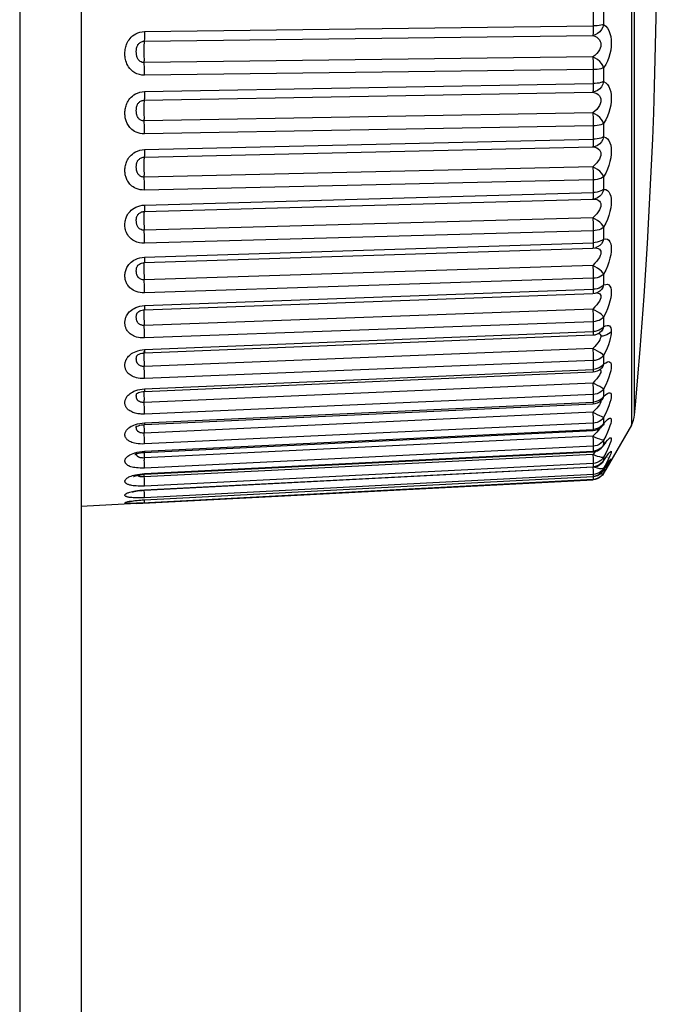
# Model space of a CAD drawing. Header units: millimetres. Extents: x -71 to 747, y -184 to 606.
# Tile 91 of 97: x 565 to 574, y 246 to 260. Entities that reach past the tile are written whole.
import ezdxf

# ---------------------------------------------------------------- set-up
doc = ezdxf.new("R2010")
doc.units = ezdxf.units.MM
doc.header["$LTSCALE"] = 30.734
doc.layers.get('0').update_dxf_attribs({"linetype": 'CONTINUOUS'})

msp = doc.modelspace()

# ---------------------------------------------------------------- linework, layer by layer
at = {"color": 7}
for p, q in [((573.229, 268.445), (573.229, 254.027)), ((573.274, 255.514), (573.274, 268.302)), ((565.534, 264.957), (565.534, 237.815)), ((564.674, 262.859), (564.674, 239.912)), ((572.694, 259.847), (572.694, 259.614)), ((572.84, 259.831), (572.84, 259.633)), ((566.419, 259.535), (572.694, 259.614)), ((566.415, 259.4), (572.689, 259.479)), ((572.689, 259.18), (566.415, 259.1)), ((572.694, 259.034), (572.694, 258.807)), ((572.84, 259.028), (572.84, 258.835)), ((572.694, 259.003), (566.419, 258.923)), ((566.419, 258.695), (572.694, 258.807)), ((566.415, 258.573), (572.689, 258.686)), ((572.689, 258.396), (566.415, 258.284)), ((572.694, 258.215), (566.419, 258.103)), ((572.694, 258.245), (572.694, 258.027)), ((572.84, 258.249), (572.84, 258.063)), ((566.415, 257.776), (572.689, 257.92)), ((566.419, 257.883), (572.694, 258.027)), ((572.689, 257.643), (566.415, 257.499)), ((572.694, 257.46), (566.419, 257.316)), ((572.694, 257.49), (572.694, 257.282)), ((572.84, 257.503), (572.84, 257.326)), ((566.419, 257.107), (572.694, 257.282)), ((566.386, 257.104), (566.419, 257.107)), ((566.415, 257.017), (572.689, 257.191)), ((572.69, 257.193), (572.689, 257.191)), ((572.689, 257.191), (572.694, 257.191)), ((572.694, 257.191), (572.694, 257.191)), ((572.689, 256.93), (566.415, 256.755)), ((572.694, 256.747), (566.419, 256.573)), ((572.694, 256.775), (572.694, 256.58)), ((572.84, 256.798), (572.84, 256.632)), ((566.419, 256.377), (572.694, 256.58)), ((566.416, 256.302), (572.69, 256.505)), ((572.69, 256.505), (572.721, 256.509)), ((572.69, 256.505), (572.69, 256.505)), ((572.721, 256.509), (572.729, 256.51)), ((572.729, 256.511), (572.729, 256.51)), ((572.799, 256.422), (572.792, 256.4)), ((566.414, 256.305), (566.414, 256.305)), ((572.689, 256.263), (566.415, 256.061)), ((572.84, 256.141), (572.84, 255.989)), ((572.694, 256.083), (566.419, 255.881)), ((572.694, 256.109), (572.694, 255.929)), ((566.416, 255.64), (572.691, 255.869)), ((566.419, 255.7), (572.694, 255.929)), ((572.692, 255.87), (572.691, 255.869)), ((572.723, 255.932), (572.694, 255.929)), ((572.752, 255.882), (572.76, 255.885)), ((572.792, 255.857), (572.799, 255.843)), ((572.799, 255.843), (572.801, 255.827)), ((572.801, 255.827), (572.799, 255.809)), ((566.322, 255.602), (566.322, 255.602)), ((572.689, 255.652), (566.415, 255.423)), ((572.694, 255.475), (566.419, 255.247)), ((572.694, 255.499), (572.694, 255.336)), ((572.84, 255.54), (572.84, 255.403)), ((573.274, 255.361), (573.274, 255.514)), ((566.419, 255.084), (572.694, 255.336)), ((572.723, 255.339), (572.694, 255.336)), ((572.751, 255.346), (572.723, 255.339)), ((572.753, 255.303), (572.784, 255.319)), ((572.784, 255.319), (572.784, 255.319)), ((566.417, 255.037), (572.691, 255.289)), ((572.799, 255.284), (572.801, 255.271)), ((572.801, 255.271), (572.799, 255.257)), ((566.387, 255.081), (566.419, 255.084)), ((572.689, 255.101), (566.415, 254.849)), ((572.756, 255.064), (572.689, 255.101)), ((566.315, 254.999), (566.315, 254.999)), ((572.694, 254.931), (566.419, 254.679)), ((572.694, 254.953), (572.694, 254.808)), ((572.84, 255.002), (572.84, 254.88)), ((566.418, 254.5), (572.692, 254.773)), ((566.419, 254.535), (572.694, 254.808)), ((572.723, 254.811), (572.694, 254.808)), ((572.782, 254.802), (572.801, 254.816)), ((572.786, 254.805), (572.792, 254.802)), ((572.801, 254.816), (572.801, 254.816)), ((572.689, 254.617), (566.415, 254.345)), ((573.274, 254.449), (573.274, 254.742)), ((566.296, 254.511), (566.324, 254.52)), ((566.385, 254.532), (566.419, 254.535)), ((572.84, 254.532), (572.829, 254.541)), ((572.84, 254.532), (572.84, 254.428)), ((566.311, 254.469), (566.311, 254.469)), ((566.411, 254.46), (566.411, 254.434)), ((572.694, 254.455), (566.419, 254.183)), ((566.419, 254.06), (572.694, 254.35)), ((572.694, 254.475), (572.694, 254.35)), ((572.723, 254.354), (572.694, 254.35)), ((572.799, 254.368), (572.801, 254.361)), ((572.801, 254.361), (572.799, 254.348)), ((572.814, 254.38), (572.813, 254.38)), ((572.829, 254.4), (572.814, 254.38)), ((572.84, 254.428), (572.829, 254.4)), ((572.689, 254.207), (566.415, 253.916)), ((566.418, 254.035), (572.693, 254.326)), ((572.719, 254.237), (572.689, 254.207)), ((572.84, 254.135), (572.84, 254.05)), ((572.84, 254.05), (572.869, 254.082)), ((566.307, 254.015), (566.308, 254.017)), ((566.385, 254.057), (566.419, 254.06)), ((566.4, 254.034), (566.418, 254.035)), ((566.411, 254.035), (566.411, 254.003)), ((566.411, 254.003), (566.412, 253.976)), ((572.694, 254.054), (566.419, 253.764)), ((566.419, 253.663), (572.694, 253.968)), ((566.419, 253.647), (572.693, 253.952)), ((572.693, 253.952), (572.724, 253.956)), ((572.694, 254.054), (572.694, 253.968)), ((572.723, 253.972), (572.694, 253.968)), ((572.744, 253.929), (572.719, 253.902)), ((572.724, 253.956), (572.754, 253.966)), ((572.754, 253.966), (572.782, 253.981)), ((572.802, 254.008), (572.778, 253.992)), ((572.788, 253.986), (572.781, 253.975)), ((572.829, 254.025), (572.823, 254.017)), ((572.823, 254.017), (572.823, 254.017)), ((572.84, 254.05), (572.829, 254.025)), ((572.849, 254.046), (572.851, 254.048)), ((573.229, 254.027), (572.872, 253.408)), ((572.689, 253.873), (566.415, 253.568)), ((572.719, 253.902), (572.689, 253.873)), ((572.84, 253.816), (572.84, 253.751)), ((572.893, 253.816), (572.913, 253.836)), ((566.316, 253.649), (566.35, 253.656)), ((566.35, 253.656), (566.384, 253.66)), ((566.384, 253.66), (566.419, 253.663)), ((572.694, 253.732), (566.419, 253.427)), ((566.419, 253.349), (572.694, 253.665)), ((566.419, 253.34), (572.693, 253.656)), ((572.693, 253.656), (572.724, 253.661)), ((572.694, 253.732), (572.694, 253.665)), ((572.723, 253.669), (572.694, 253.665)), ((572.735, 253.664), (572.719, 253.648)), ((572.724, 253.661), (572.754, 253.67)), ((572.754, 253.67), (572.782, 253.685)), ((572.802, 253.707), (572.778, 253.69)), ((572.83, 253.73), (572.829, 253.73)), ((572.84, 253.751), (572.83, 253.73)), ((572.893, 253.685), (572.869, 253.635)), ((566.316, 253.629), (566.337, 253.636)), ((566.392, 253.645), (566.419, 253.647)), ((566.412, 253.647), (566.412, 253.626)), ((566.412, 253.626), (566.416, 253.537)), ((572.689, 253.619), (566.415, 253.303)), ((572.719, 253.648), (572.689, 253.619)), ((572.689, 253.619), (572.692, 253.562)), ((572.827, 253.511), (572.834, 253.522)), ((572.84, 253.533), (572.834, 253.522)), ((572.834, 253.522), (572.834, 253.522)), ((572.869, 253.635), (572.84, 253.579)), ((572.84, 253.579), (572.84, 253.533)), ((572.871, 253.575), (572.879, 253.585)), ((572.891, 253.602), (572.896, 253.608)), ((572.913, 253.567), (572.893, 253.526)), ((572.896, 253.608), (572.9, 253.612)), ((572.9, 253.564), (572.905, 253.57)), ((572.918, 253.501), (572.925, 253.512)), ((572.922, 253.527), (572.924, 253.528)), ((572.925, 253.512), (572.931, 253.521)), ((572.694, 253.492), (566.419, 253.175)), ((566.419, 253.122), (572.694, 253.446)), ((566.419, 253.118), (572.693, 253.442)), ((572.689, 253.441), (572.692, 253.395)), ((572.693, 253.442), (572.724, 253.446)), ((572.694, 253.446), (572.693, 253.442)), ((572.694, 253.492), (572.694, 253.446)), ((572.724, 253.446), (572.754, 253.455)), ((572.825, 253.378), (572.838, 253.396)), ((572.837, 253.395), (572.861, 253.433)), ((572.84, 253.401), (572.838, 253.396)), ((572.838, 253.396), (572.838, 253.396)), ((572.84, 253.401), (572.869, 253.446)), ((572.84, 253.425), (572.84, 253.401)), ((572.84, 253.353), (572.87, 253.405)), ((572.861, 253.433), (572.879, 253.462)), ((572.869, 253.446), (572.893, 253.484)), ((572.87, 253.425), (572.889, 253.455)), ((572.87, 253.405), (572.872, 253.408)), ((572.889, 253.455), (572.9, 253.472)), ((572.913, 253.488), (572.893, 253.452)), ((572.9, 253.472), (572.91, 253.488)), ((572.91, 253.488), (572.918, 253.501)), ((566.308, 252.929), (572.694, 253.264)), ((566.323, 253.338), (566.353, 253.343)), ((566.379, 253.304), (566.369, 253.305)), ((572.694, 253.336), (566.419, 253.012)), ((566.419, 252.983), (572.694, 253.311)), ((566.419, 252.982), (572.694, 253.31)), ((572.692, 253.31), (572.694, 253.271)), ((572.694, 253.343), (572.694, 253.336)), ((572.723, 253.34), (572.694, 253.336)), ((572.694, 253.336), (572.694, 253.311)), ((572.694, 253.31), (572.724, 253.314)), ((572.694, 253.311), (572.694, 253.31)), ((572.723, 253.271), (572.694, 253.267)), ((572.694, 253.271), (572.694, 253.267)), ((572.723, 253.268), (572.694, 253.264)), ((572.694, 253.267), (572.694, 253.264)), ((572.724, 253.314), (572.753, 253.324)), ((572.84, 253.357), (572.84, 253.353)), ((566.417, 253.071), (566.415, 253.117)), ((566.419, 253.122), (566.419, 253.118)), ((566.419, 252.983), (566.419, 252.982)), ((566.308, 252.929), (565.534, 252.888))]:
    msp.add_line(p, q, dxfattribs=at)
for points in [[(573.274, 254.17), (573.286, 254.309), (573.32, 254.702), (573.351, 255.084), (573.379, 255.461), (573.406, 255.833), (573.43, 256.203), (573.453, 256.571), (573.474, 256.937), (573.493, 257.303), (573.51, 257.667), (573.526, 258.032), (573.54, 258.398), (573.552, 258.769), (573.563, 259.148), (573.572, 259.537), (573.58, 259.941), (573.586, 260.359), (573.589, 260.79), (573.591, 261.236)], [(572.84, 259.633), (572.829, 259.596), (572.81, 259.562), (572.785, 259.531), (572.756, 259.507), (572.723, 259.489), (572.689, 259.479)], [(572.694, 259.614), (572.694, 259.584), (572.693, 259.555), (572.692, 259.53), (572.692, 259.508), (572.69, 259.491), (572.689, 259.479)], [(572.84, 259.633), (572.823, 259.628), (572.802, 259.623), (572.778, 259.62), (572.751, 259.617), (572.723, 259.615), (572.694, 259.614)], [(572.84, 259.633), (572.869, 259.611), (572.893, 259.583), (572.913, 259.548), (572.928, 259.508), (572.939, 259.465), (572.945, 259.42), (572.947, 259.374), (572.945, 259.326), (572.939, 259.275), (572.928, 259.224), (572.913, 259.172), (572.893, 259.121), (572.869, 259.073), (572.84, 259.028)], [(566.419, 258.923), (566.383, 258.925), (566.348, 258.932), (566.314, 258.944), (566.282, 258.959), (566.255, 258.978), (566.232, 258.998), (566.213, 259.019), (566.197, 259.041), (566.184, 259.062), (566.173, 259.083), (566.165, 259.104), (566.158, 259.124), (566.154, 259.144), (566.15, 259.162), (566.148, 259.18), (566.146, 259.196), (566.145, 259.213), (566.145, 259.23), (566.146, 259.248), (566.147, 259.266), (566.15, 259.284), (566.153, 259.302), (566.157, 259.319), (566.162, 259.336), (566.168, 259.353), (566.174, 259.369), (566.183, 259.386), (566.192, 259.403), (566.204, 259.421), (566.218, 259.438), (566.234, 259.456), (566.252, 259.473), (566.273, 259.489), (566.297, 259.503), (566.324, 259.516), (566.354, 259.526), (566.386, 259.532), (566.419, 259.535)], [(566.419, 259.535), (566.419, 259.504), (566.419, 259.476), (566.418, 259.45), (566.417, 259.429), (566.416, 259.412)], [(572.689, 259.479), (572.719, 259.469), (572.744, 259.455), (572.765, 259.438), (572.781, 259.418), (572.792, 259.397), (572.799, 259.375), (572.801, 259.352), (572.799, 259.328), (572.792, 259.303), (572.781, 259.278), (572.765, 259.252), (572.744, 259.227), (572.719, 259.202), (572.689, 259.18)], [(566.415, 259.1), (566.4, 259.101), (566.386, 259.104), (566.373, 259.109), (566.36, 259.116), (566.349, 259.124), (566.34, 259.133), (566.332, 259.143), (566.325, 259.153), (566.32, 259.163), (566.316, 259.174), (566.312, 259.185), (566.31, 259.195), (566.308, 259.206), (566.306, 259.216), (566.305, 259.226), (566.305, 259.236), (566.304, 259.246), (566.304, 259.256), (566.304, 259.266), (566.305, 259.276), (566.306, 259.286), (566.307, 259.296), (566.309, 259.305), (566.311, 259.313), (566.314, 259.321), (566.316, 259.329), (566.32, 259.337), (566.324, 259.344), (566.328, 259.352), (566.334, 259.36), (566.34, 259.367), (566.348, 259.374), (566.356, 259.381), (566.366, 259.387), (566.377, 259.392), (566.389, 259.396), (566.401, 259.399), (566.415, 259.4)], [(566.416, 259.412), (566.414, 259.388), (566.412, 259.372), (566.411, 259.351), (566.411, 259.327), (566.41, 259.3), (566.41, 259.271), (566.41, 259.241), (566.411, 259.21), (566.411, 259.179), (566.412, 259.151), (566.414, 259.124)], [(572.689, 259.18), (572.69, 259.155), (572.692, 259.128), (572.692, 259.098), (572.693, 259.066), (572.694, 259.034)], [(572.84, 259.028), (572.829, 259.059), (572.81, 259.088), (572.785, 259.117), (572.756, 259.143), (572.723, 259.164), (572.689, 259.18)], [(566.419, 258.923), (566.419, 258.955), (566.419, 258.986), (566.418, 259.018), (566.417, 259.048), (566.416, 259.076), (566.414, 259.124)], [(572.84, 259.028), (572.823, 259.021), (572.802, 259.015), (572.778, 259.01), (572.751, 259.006), (572.723, 259.004), (572.694, 259.003)], [(572.84, 258.835), (572.829, 258.798), (572.81, 258.763), (572.785, 258.734), (572.756, 258.71), (572.723, 258.694), (572.689, 258.686)], [(572.694, 258.807), (572.694, 258.778), (572.693, 258.751), (572.692, 258.728), (572.692, 258.709), (572.69, 258.695), (572.689, 258.686)], [(572.84, 258.835), (572.823, 258.828), (572.802, 258.821), (572.778, 258.815), (572.751, 258.811), (572.723, 258.809), (572.694, 258.807)], [(572.84, 258.835), (572.869, 258.819), (572.893, 258.796), (572.913, 258.766), (572.928, 258.731), (572.939, 258.691), (572.945, 258.648), (572.947, 258.604), (572.945, 258.557), (572.939, 258.507), (572.929, 258.455), (572.913, 258.402), (572.893, 258.349), (572.869, 258.298), (572.84, 258.249)], [(566.419, 258.103), (566.387, 258.104), (566.357, 258.108), (566.329, 258.116), (566.304, 258.126), (566.281, 258.137), (566.262, 258.15), (566.244, 258.163), (566.228, 258.177), (566.215, 258.191), (566.203, 258.206), (566.193, 258.22), (566.185, 258.233), (566.177, 258.247), (566.171, 258.261), (566.165, 258.274), (566.161, 258.288), (566.157, 258.302), (566.153, 258.316), (566.15, 258.33), (566.148, 258.344), (566.147, 258.359), (566.146, 258.373), (566.145, 258.387), (566.145, 258.402), (566.146, 258.417), (566.147, 258.432), (566.149, 258.448), (566.152, 258.464), (566.156, 258.48), (566.161, 258.496), (566.166, 258.512), (566.173, 258.529), (566.181, 258.545), (566.19, 258.562), (566.202, 258.58), (566.216, 258.597), (566.231, 258.615), (566.25, 258.632), (566.271, 258.648), (566.295, 258.662), (566.323, 258.675), (566.353, 258.685), (566.385, 258.692), (566.419, 258.695)], [(566.419, 258.695), (566.419, 258.665), (566.419, 258.639), (566.418, 258.615), (566.417, 258.596), (566.416, 258.582)], [(572.689, 258.686), (572.719, 258.678), (572.744, 258.667), (572.765, 258.653), (572.781, 258.635), (572.792, 258.616), (572.799, 258.595), (572.801, 258.573), (572.799, 258.55), (572.792, 258.525), (572.781, 258.499), (572.765, 258.473), (572.744, 258.446), (572.719, 258.42), (572.689, 258.396)], [(566.415, 258.284), (566.402, 258.284), (566.39, 258.286), (566.379, 258.289), (566.369, 258.294), (566.36, 258.299), (566.352, 258.304), (566.344, 258.31), (566.338, 258.317), (566.333, 258.323), (566.328, 258.33), (566.324, 258.337), (566.321, 258.344), (566.318, 258.35), (566.315, 258.357), (566.313, 258.364), (566.311, 258.372), (566.309, 258.379), (566.308, 258.387), (566.306, 258.395), (566.305, 258.404), (566.305, 258.412), (566.304, 258.421), (566.304, 258.429), (566.304, 258.437), (566.305, 258.446), (566.305, 258.455), (566.306, 258.463), (566.307, 258.472), (566.309, 258.48), (566.311, 258.488), (566.313, 258.496), (566.316, 258.503), (566.319, 258.511), (566.323, 258.518), (566.327, 258.526), (566.333, 258.533), (566.339, 258.541), (566.347, 258.548), (566.355, 258.554), (566.365, 258.56), (566.376, 258.565), (566.388, 258.569), (566.401, 258.572), (566.415, 258.573)], [(566.416, 258.582), (566.414, 258.565), (566.412, 258.551), (566.411, 258.533), (566.411, 258.511), (566.41, 258.486), (566.41, 258.458), (566.41, 258.428), (566.411, 258.398), (566.411, 258.367), (566.412, 258.337), (566.414, 258.309)], [(572.689, 258.396), (572.69, 258.37), (572.692, 258.34), (572.692, 258.309), (572.693, 258.277), (572.694, 258.245)], [(572.84, 258.249), (572.829, 258.277), (572.81, 258.305), (572.785, 258.333), (572.756, 258.358), (572.723, 258.379), (572.689, 258.396)], [(566.419, 258.103), (566.419, 258.133), (566.419, 258.165), (566.418, 258.197), (566.417, 258.228), (566.416, 258.257), (566.414, 258.309)], [(572.84, 258.249), (572.823, 258.24), (572.802, 258.232), (572.778, 258.225), (572.751, 258.22), (572.723, 258.216), (572.694, 258.215)], [(572.84, 258.063), (572.829, 258.026), (572.81, 257.993), (572.785, 257.964), (572.756, 257.942), (572.723, 257.927), (572.689, 257.92)], [(572.84, 258.063), (572.823, 258.053), (572.802, 258.045), (572.778, 258.038), (572.751, 258.032), (572.723, 258.029), (572.694, 258.027)], [(572.84, 258.063), (572.869, 258.053), (572.893, 258.036), (572.913, 258.011), (572.928, 257.98), (572.939, 257.944), (572.945, 257.905), (572.947, 257.862), (572.945, 257.817), (572.939, 257.768), (572.929, 257.717), (572.913, 257.663), (572.893, 257.609), (572.869, 257.555), (572.84, 257.503)], [(572.694, 258.027), (572.694, 257.999), (572.693, 257.974), (572.692, 257.953), (572.692, 257.937), (572.69, 257.926), (572.689, 257.92)], [(572.689, 257.92), (572.719, 257.916), (572.744, 257.908), (572.765, 257.896), (572.781, 257.88), (572.792, 257.863), (572.799, 257.844), (572.801, 257.823), (572.799, 257.8), (572.792, 257.776), (572.781, 257.751), (572.765, 257.724), (572.744, 257.696), (572.719, 257.669), (572.689, 257.643)], [(566.419, 257.316), (566.387, 257.318), (566.357, 257.322), (566.329, 257.329), (566.304, 257.338), (566.281, 257.348), (566.262, 257.36), (566.244, 257.373), (566.228, 257.386), (566.215, 257.4), (566.203, 257.413), (566.193, 257.426), (566.185, 257.44), (566.177, 257.453), (566.171, 257.465), (566.165, 257.478), (566.161, 257.491), (566.157, 257.505), (566.153, 257.518), (566.15, 257.532), (566.148, 257.545), (566.147, 257.559), (566.146, 257.573), (566.145, 257.586), (566.145, 257.6), (566.146, 257.614), (566.147, 257.629), (566.149, 257.644), (566.152, 257.659), (566.156, 257.675), (566.161, 257.691), (566.166, 257.706), (566.173, 257.722), (566.181, 257.738), (566.19, 257.754), (566.202, 257.771), (566.216, 257.788), (566.231, 257.805), (566.25, 257.821), (566.271, 257.836), (566.295, 257.851), (566.323, 257.863), (566.353, 257.873), (566.385, 257.88), (566.419, 257.883)], [(566.419, 257.883), (566.419, 257.855), (566.419, 257.83), (566.418, 257.809), (566.417, 257.793), (566.416, 257.782)], [(566.415, 257.499), (566.402, 257.499), (566.39, 257.501), (566.379, 257.504), (566.369, 257.509), (566.36, 257.513), (566.352, 257.519), (566.344, 257.524), (566.338, 257.531), (566.333, 257.537), (566.328, 257.543), (566.324, 257.55), (566.321, 257.557), (566.318, 257.563), (566.315, 257.57), (566.313, 257.577), (566.311, 257.584), (566.309, 257.591), (566.308, 257.599), (566.306, 257.607), (566.305, 257.615), (566.305, 257.623), (566.304, 257.631), (566.304, 257.639), (566.304, 257.647), (566.305, 257.655), (566.305, 257.664), (566.306, 257.672), (566.307, 257.68), (566.309, 257.688), (566.311, 257.695), (566.313, 257.702), (566.316, 257.71), (566.319, 257.717), (566.323, 257.724), (566.327, 257.731), (566.333, 257.738), (566.339, 257.745), (566.347, 257.751), (566.355, 257.758), (566.365, 257.763), (566.376, 257.768), (566.388, 257.772), (566.401, 257.775), (566.415, 257.776)], [(566.416, 257.782), (566.414, 257.771), (566.412, 257.76), (566.411, 257.745), (566.411, 257.725), (566.41, 257.702), (566.41, 257.676), (566.41, 257.647), (566.411, 257.617), (566.411, 257.586), (566.412, 257.555), (566.414, 257.526)], [(566.419, 257.316), (566.419, 257.346), (566.419, 257.377), (566.418, 257.409), (566.417, 257.44), (566.416, 257.471), (566.414, 257.526)], [(572.689, 257.643), (572.69, 257.615), (572.692, 257.584), (572.692, 257.553), (572.693, 257.521), (572.694, 257.49)], [(572.84, 257.503), (572.829, 257.529), (572.81, 257.554), (572.785, 257.58), (572.756, 257.604), (572.723, 257.625), (572.689, 257.643)], [(572.84, 257.503), (572.823, 257.491), (572.802, 257.481), (572.778, 257.473), (572.751, 257.466), (572.723, 257.462), (572.694, 257.46)], [(572.694, 257.282), (572.694, 257.256), (572.693, 257.233), (572.692, 257.215), (572.692, 257.201), (572.69, 257.193)], [(572.84, 257.326), (572.823, 257.314), (572.802, 257.304), (572.778, 257.295), (572.751, 257.288), (572.723, 257.284), (572.694, 257.282)], [(572.84, 257.326), (572.829, 257.29), (572.81, 257.257), (572.785, 257.23), (572.756, 257.209), (572.723, 257.196), (572.694, 257.191)], [(572.84, 257.326), (572.869, 257.323), (572.893, 257.311), (572.913, 257.291), (572.928, 257.265), (572.939, 257.233), (572.945, 257.197), (572.947, 257.157), (572.945, 257.114), (572.939, 257.067), (572.928, 257.016), (572.913, 256.963), (572.893, 256.907), (572.869, 256.853), (572.84, 256.798)], [(566.419, 256.573), (566.383, 256.574), (566.348, 256.579), (566.314, 256.589), (566.282, 256.602), (566.255, 256.617), (566.232, 256.634), (566.213, 256.652), (566.197, 256.671), (566.184, 256.689), (566.173, 256.707), (566.165, 256.725), (566.158, 256.743), (566.154, 256.759), (566.15, 256.775), (566.148, 256.79), (566.146, 256.805), (566.145, 256.82), (566.145, 256.835), (566.146, 256.85), (566.147, 256.866), (566.15, 256.882), (566.153, 256.897), (566.157, 256.913), (566.162, 256.928), (566.168, 256.942), (566.174, 256.957), (566.183, 256.972), (566.192, 256.987), (566.204, 257.003), (566.218, 257.019), (566.234, 257.034), (566.252, 257.05), (566.273, 257.064), (566.297, 257.077), (566.324, 257.089), (566.354, 257.098), (566.386, 257.104)], [(566.419, 257.107), (566.419, 257.081), (566.419, 257.059), (566.418, 257.04), (566.417, 257.027), (566.416, 257.019), (566.415, 257.017)], [(572.692, 257.191), (572.719, 257.19), (572.744, 257.185), (572.765, 257.175), (572.781, 257.162), (572.792, 257.147), (572.799, 257.129), (572.801, 257.11), (572.799, 257.088), (572.792, 257.065), (572.781, 257.04), (572.765, 257.013), (572.744, 256.985), (572.719, 256.957), (572.689, 256.93)], [(566.415, 256.755), (566.4, 256.756), (566.386, 256.758), (566.373, 256.763), (566.36, 256.769), (566.349, 256.776), (566.34, 256.784), (566.332, 256.792), (566.325, 256.801), (566.32, 256.811), (566.316, 256.82), (566.312, 256.83), (566.31, 256.84), (566.308, 256.849), (566.306, 256.859), (566.305, 256.868), (566.305, 256.877), (566.304, 256.885), (566.304, 256.894), (566.304, 256.903), (566.305, 256.912), (566.306, 256.92), (566.307, 256.928), (566.309, 256.936), (566.311, 256.943), (566.314, 256.949), (566.316, 256.956), (566.32, 256.962), (566.324, 256.969), (566.328, 256.975), (566.334, 256.982), (566.34, 256.988), (566.348, 256.994), (566.356, 257), (566.366, 257.005), (566.371, 257.007)], [(566.371, 257.007), (566.377, 257.01), (566.389, 257.013), (566.401, 257.016), (566.415, 257.017)], [(566.411, 256.978), (566.41, 256.957), (566.41, 256.932), (566.41, 256.905), (566.411, 256.875), (566.411, 256.845), (566.412, 256.814), (566.414, 256.784), (566.415, 256.755)], [(566.415, 257.017), (566.414, 257.015), (566.412, 257.007), (566.411, 256.995), (566.411, 256.978)], [(572.689, 256.93), (572.69, 256.9), (572.692, 256.869), (572.692, 256.837), (572.693, 256.805), (572.694, 256.775)], [(572.84, 256.798), (572.829, 256.82), (572.81, 256.844), (572.785, 256.868), (572.756, 256.891), (572.723, 256.911), (572.689, 256.93)], [(566.419, 256.573), (566.419, 256.601), (566.419, 256.631), (566.418, 256.663), (566.417, 256.694), (566.416, 256.726), (566.415, 256.755)], [(572.84, 256.798), (572.823, 256.784), (572.802, 256.772), (572.778, 256.762), (572.751, 256.754), (572.723, 256.749), (572.694, 256.747)], [(572.694, 256.58), (572.694, 256.556), (572.693, 256.536), (572.692, 256.52), (572.692, 256.51), (572.69, 256.505)], [(572.84, 256.632), (572.823, 256.618), (572.802, 256.606), (572.778, 256.595), (572.751, 256.587), (572.723, 256.582), (572.694, 256.58)], [(572.84, 256.632), (572.829, 256.597), (572.81, 256.565), (572.785, 256.539), (572.756, 256.521), (572.729, 256.511)], [(572.84, 256.632), (572.869, 256.635), (572.893, 256.629), (572.913, 256.615), (572.928, 256.594), (572.939, 256.566), (572.945, 256.534), (572.947, 256.498), (572.945, 256.457), (572.939, 256.412), (572.929, 256.363), (572.913, 256.31), (572.893, 256.254), (572.869, 256.198), (572.84, 256.141)], [(572.719, 256.508), (572.744, 256.506), (572.765, 256.499)], [(572.765, 256.499), (572.781, 256.489), (572.792, 256.476)], [(572.792, 256.476), (572.799, 256.46), (572.801, 256.442), (572.799, 256.422)], [(566.419, 255.881), (566.387, 255.881), (566.357, 255.884), (566.329, 255.89), (566.304, 255.898), (566.281, 255.907), (566.262, 255.917), (566.244, 255.928), (566.228, 255.939), (566.215, 255.95), (566.203, 255.962), (566.193, 255.974), (566.185, 255.985), (566.177, 255.996), (566.171, 256.007), (566.165, 256.018), (566.161, 256.03), (566.157, 256.041), (566.153, 256.053), (566.15, 256.065), (566.148, 256.077), (566.147, 256.089), (566.146, 256.101), (566.145, 256.113), (566.145, 256.125), (566.146, 256.137), (566.147, 256.15), (566.149, 256.163), (566.152, 256.177), (566.156, 256.191), (566.161, 256.204), (566.166, 256.218), (566.173, 256.232), (566.181, 256.246), (566.19, 256.261), (566.202, 256.276), (566.216, 256.291), (566.231, 256.306), (566.25, 256.32), (566.271, 256.334)], [(566.271, 256.334), (566.295, 256.347), (566.323, 256.359), (566.353, 256.368), (566.385, 256.374), (566.419, 256.377)], [(566.415, 256.061), (566.402, 256.061), (566.39, 256.063), (566.379, 256.065), (566.369, 256.069), (566.36, 256.073), (566.352, 256.078), (566.344, 256.083), (566.338, 256.088), (566.333, 256.094), (566.328, 256.1), (566.324, 256.106), (566.321, 256.112), (566.318, 256.118), (566.315, 256.124), (566.313, 256.13), (566.311, 256.136), (566.309, 256.143), (566.308, 256.15), (566.306, 256.157), (566.305, 256.164), (566.305, 256.172), (566.304, 256.179), (566.304, 256.186), (566.304, 256.193), (566.305, 256.2), (566.305, 256.207), (566.306, 256.214), (566.307, 256.221), (566.309, 256.228), (566.311, 256.234), (566.313, 256.24), (566.316, 256.246), (566.319, 256.252), (566.323, 256.258), (566.327, 256.264), (566.333, 256.27), (566.335, 256.272)], [(566.335, 256.272), (566.347, 256.281), (566.361, 256.29), (566.379, 256.296), (566.398, 256.301), (566.416, 256.302)], [(566.414, 256.305), (566.412, 256.301), (566.411, 256.291), (566.411, 256.277), (566.41, 256.258), (566.41, 256.236), (566.41, 256.21), (566.411, 256.182), (566.411, 256.152), (566.412, 256.121), (566.414, 256.09), (566.415, 256.061)], [(566.419, 256.377), (566.419, 256.353), (566.419, 256.333), (566.418, 256.318), (566.417, 256.307), (566.416, 256.303), (566.416, 256.302)], [(572.792, 256.4), (572.781, 256.375), (572.765, 256.349), (572.744, 256.321), (572.719, 256.292), (572.689, 256.263)], [(572.689, 256.263), (572.69, 256.233), (572.692, 256.201), (572.692, 256.169), (572.693, 256.138), (572.694, 256.109)], [(572.84, 256.141), (572.829, 256.161), (572.81, 256.181), (572.785, 256.203), (572.756, 256.225), (572.723, 256.245), (572.689, 256.263)], [(572.84, 256.141), (572.823, 256.125), (572.802, 256.111), (572.778, 256.1), (572.751, 256.091), (572.723, 256.086), (572.694, 256.083)], [(566.419, 255.881), (566.419, 255.907), (566.419, 255.936), (566.418, 255.967), (566.417, 255.998), (566.416, 256.03), (566.415, 256.061)], [(572.84, 255.989), (572.869, 255.997), (572.893, 255.998), (572.913, 255.989), (572.928, 255.973), (572.939, 255.95), (572.945, 255.922), (572.947, 255.89), (572.945, 255.852), (572.939, 255.81), (572.929, 255.763), (572.913, 255.711), (572.893, 255.656), (572.869, 255.599), (572.84, 255.54)], [(572.691, 255.869), (572.722, 255.873), (572.752, 255.882)], [(572.694, 255.929), (572.694, 255.907), (572.693, 255.89), (572.692, 255.877), (572.692, 255.87)], [(572.84, 255.989), (572.823, 255.973), (572.802, 255.958), (572.778, 255.946), (572.751, 255.937), (572.723, 255.932)], [(572.743, 255.879), (572.744, 255.879), (572.765, 255.875), (572.781, 255.868), (572.792, 255.857)], [(572.84, 255.989), (572.829, 255.955), (572.81, 255.925), (572.785, 255.901), (572.76, 255.885)], [(572.781, 255.764), (572.765, 255.738), (572.744, 255.71), (572.719, 255.681), (572.689, 255.652)], [(572.799, 255.809), (572.792, 255.787), (572.781, 255.764)], [(566.419, 255.247), (566.389, 255.247), (566.36, 255.25), (566.333, 255.254), (566.308, 255.26), (566.286, 255.268), (566.267, 255.276), (566.249, 255.285), (566.234, 255.295), (566.22, 255.305), (566.208, 255.315), (566.198, 255.325), (566.189, 255.335), (566.181, 255.344), (566.175, 255.354), (566.169, 255.364), (566.164, 255.373), (566.16, 255.383), (566.156, 255.393), (566.153, 255.403), (566.15, 255.414), (566.148, 255.424), (566.147, 255.434), (566.146, 255.445), (566.145, 255.455), (566.145, 255.466), (566.146, 255.477), (566.147, 255.488), (566.149, 255.499), (566.151, 255.511), (566.155, 255.523), (566.159, 255.535), (566.164, 255.547), (566.169, 255.559), (566.176, 255.572), (566.185, 255.584), (566.195, 255.597), (566.206, 255.611), (566.22, 255.624), (566.236, 255.637), (566.254, 255.65), (566.275, 255.662), (566.298, 255.673), (566.325, 255.683)], [(566.415, 255.423), (566.403, 255.423), (566.391, 255.424), (566.38, 255.427), (566.37, 255.429), (566.361, 255.433), (566.354, 255.437), (566.347, 255.441), (566.34, 255.446), (566.335, 255.451), (566.33, 255.456), (566.326, 255.461), (566.322, 255.467), (566.319, 255.472), (566.317, 255.477), (566.314, 255.483), (566.312, 255.488), (566.31, 255.494), (566.309, 255.5), (566.307, 255.506), (566.306, 255.513), (566.305, 255.519), (566.305, 255.525), (566.304, 255.532), (566.304, 255.538), (566.304, 255.544), (566.304, 255.55), (566.305, 255.556), (566.306, 255.562), (566.307, 255.568), (566.308, 255.574), (566.31, 255.58), (566.312, 255.585)], [(566.312, 255.585), (566.314, 255.59), (566.317, 255.595), (566.321, 255.6), (566.322, 255.602)], [(566.322, 255.602), (566.324, 255.604), (566.33, 255.61), (566.339, 255.617), (566.352, 255.625), (566.367, 255.631), (566.385, 255.636), (566.403, 255.639), (566.416, 255.64)], [(566.325, 255.683), (566.354, 255.692), (566.386, 255.697), (566.419, 255.7)], [(566.411, 255.642), (566.411, 255.631), (566.41, 255.615)], [(566.41, 255.615), (566.41, 255.594), (566.41, 255.57)], [(566.413, 255.649), (566.412, 255.648), (566.411, 255.642)], [(566.419, 255.7), (566.419, 255.678), (566.419, 255.661), (566.418, 255.649), (566.417, 255.642), (566.416, 255.64)], [(572.84, 255.54), (572.829, 255.556), (572.81, 255.574), (572.785, 255.594), (572.756, 255.614), (572.723, 255.633), (572.689, 255.652)], [(572.689, 255.652), (572.69, 255.62), (572.692, 255.588), (572.692, 255.557), (572.693, 255.527), (572.694, 255.499)], [(566.41, 255.57), (566.411, 255.544), (566.411, 255.514), (566.412, 255.484), (566.414, 255.453), (566.415, 255.423)], [(572.84, 255.54), (572.823, 255.523), (572.802, 255.507), (572.778, 255.494), (572.751, 255.485), (572.723, 255.478), (572.694, 255.475)], [(566.419, 255.247), (566.419, 255.271), (566.419, 255.298), (566.418, 255.328), (566.417, 255.36), (566.416, 255.392), (566.415, 255.423)], [(572.694, 255.336), (572.694, 255.317), (572.693, 255.302), (572.692, 255.293), (572.692, 255.289), (572.691, 255.289)], [(572.691, 255.289), (572.723, 255.293), (572.753, 255.303)], [(572.84, 255.403), (572.823, 255.385), (572.802, 255.369), (572.778, 255.356), (572.751, 255.346)], [(572.766, 255.31), (572.774, 255.308), (572.786, 255.303), (572.794, 255.294), (572.799, 255.284)], [(572.84, 255.403), (572.829, 255.37), (572.81, 255.342), (572.784, 255.319)], [(572.947, 255.34), (572.93, 255.321), (572.91, 255.305), (572.886, 255.291), (572.859, 255.281), (572.83, 255.274), (572.801, 255.271)], [(572.84, 255.403), (572.866, 255.416), (572.888, 255.423), (572.906, 255.423), (572.921, 255.416), (572.933, 255.404), (572.941, 255.387), (572.946, 255.366), (572.947, 255.34)], [(572.947, 255.34), (572.946, 255.31), (572.941, 255.277), (572.933, 255.239), (572.921, 255.197), (572.906, 255.152), (572.888, 255.104), (572.865, 255.054), (572.84, 255.002)], [(573.274, 254.742), (573.274, 254.847), (573.274, 254.955), (573.274, 255.08), (573.274, 255.361)], [(572.799, 255.257), (572.794, 255.24), (572.786, 255.221), (572.774, 255.2), (572.758, 255.177), (572.738, 255.153), (572.715, 255.127), (572.689, 255.101)], [(566.145, 254.866), (566.145, 254.875), (566.146, 254.885), (566.148, 254.895), (566.15, 254.905), (566.152, 254.916), (566.156, 254.926), (566.16, 254.937), (566.165, 254.948), (566.171, 254.958), (566.178, 254.969), (566.187, 254.981), (566.197, 254.992), (566.209, 255.004), (566.223, 255.016), (566.239, 255.028), (566.257, 255.039), (566.278, 255.05), (566.301, 255.06), (566.328, 255.069)], [(566.328, 255.069), (566.357, 255.076), (566.387, 255.081)], [(566.345, 255.021), (566.362, 255.028), (566.382, 255.033), (566.403, 255.036), (566.417, 255.037)], [(566.411, 255.045), (566.41, 255.032), (566.41, 255.015)], [(566.412, 255.057), (566.411, 255.054), (566.411, 255.045)], [(566.419, 255.084), (566.419, 255.065), (566.419, 255.05), (566.418, 255.041), (566.417, 255.037), (566.417, 255.037)], [(572.689, 255.101), (572.69, 255.069), (572.692, 255.037), (572.692, 255.007), (572.693, 254.978), (572.694, 254.953)], [(572.84, 255.002), (572.829, 255.014), (572.81, 255.029), (572.785, 255.046), (572.756, 255.064)], [(566.304, 254.955), (566.304, 254.961), (566.305, 254.966), (566.305, 254.971), (566.306, 254.976), (566.307, 254.981), (566.309, 254.986), (566.31, 254.991), (566.313, 254.995), (566.315, 254.999)], [(566.415, 254.849), (566.402, 254.849), (566.391, 254.85), (566.38, 254.852), (566.37, 254.855), (566.361, 254.858), (566.353, 254.862), (566.346, 254.866), (566.34, 254.87), (566.334, 254.875), (566.329, 254.879), (566.325, 254.884), (566.322, 254.889), (566.319, 254.894), (566.316, 254.899), (566.314, 254.904), (566.312, 254.909), (566.31, 254.915), (566.308, 254.92), (566.307, 254.926), (566.306, 254.932), (566.305, 254.938), (566.305, 254.944), (566.304, 254.949), (566.304, 254.955)], [(566.315, 254.999), (566.315, 255), (566.317, 255.002), (566.322, 255.007), (566.332, 255.014), (566.345, 255.021)], [(566.41, 255.015), (566.41, 254.993), (566.411, 254.968)], [(566.411, 254.968), (566.411, 254.94), (566.412, 254.91), (566.414, 254.88), (566.415, 254.849)], [(572.84, 255.002), (572.823, 254.982), (572.802, 254.966), (572.778, 254.952), (572.751, 254.941), (572.723, 254.934), (572.694, 254.931)], [(572.84, 254.88), (572.869, 254.901), (572.893, 254.913), (572.913, 254.916), (572.928, 254.911), (572.939, 254.899), (572.945, 254.88), (572.947, 254.855), (572.945, 254.825), (572.939, 254.789), (572.929, 254.747), (572.913, 254.7), (572.893, 254.647), (572.869, 254.592), (572.84, 254.532)], [(566.419, 254.679), (566.388, 254.679), (566.359, 254.681), (566.332, 254.685), (566.307, 254.69), (566.285, 254.697), (566.265, 254.704), (566.247, 254.712), (566.232, 254.721), (566.218, 254.73), (566.206, 254.739), (566.196, 254.748), (566.187, 254.757), (566.18, 254.765), (566.173, 254.774), (566.168, 254.783), (566.163, 254.792), (566.158, 254.8), (566.155, 254.81), (566.152, 254.819), (566.149, 254.828), (566.147, 254.838), (566.146, 254.847), (566.145, 254.856), (566.145, 254.866)], [(566.419, 254.679), (566.419, 254.701), (566.419, 254.726), (566.418, 254.755), (566.417, 254.785), (566.416, 254.817), (566.415, 254.849)], [(572.694, 254.808), (572.694, 254.792), (572.693, 254.78), (572.692, 254.774), (572.692, 254.773)], [(572.692, 254.773), (572.724, 254.777), (572.754, 254.787), (572.782, 254.802)], [(572.778, 254.829), (572.751, 254.818), (572.723, 254.811)], [(572.84, 254.88), (572.823, 254.861), (572.802, 254.843), (572.778, 254.829)], [(572.792, 254.802), (572.799, 254.793), (572.801, 254.781)], [(572.801, 254.781), (572.799, 254.766), (572.792, 254.748)], [(572.84, 254.88), (572.829, 254.85), (572.81, 254.824), (572.801, 254.816)], [(572.801, 254.816), (572.806, 254.82), (572.807, 254.821)], [(572.744, 254.676), (572.719, 254.648), (572.689, 254.617)], [(572.829, 254.541), (572.785, 254.566), (572.756, 254.582), (572.723, 254.599), (572.689, 254.617)], [(572.689, 254.617), (572.69, 254.586), (572.692, 254.554), (572.692, 254.525), (572.693, 254.498), (572.694, 254.475)], [(572.792, 254.748), (572.781, 254.727), (572.765, 254.703), (572.744, 254.676)], [(566.419, 254.183), (566.404, 254.182), (566.389, 254.182), (566.373, 254.183), (566.358, 254.184), (566.342, 254.186), (566.325, 254.188), (566.308, 254.191), (566.29, 254.195), (566.273, 254.201), (566.256, 254.206), (566.24, 254.213), (566.226, 254.221), (566.212, 254.228), (566.201, 254.237), (566.191, 254.244), (566.183, 254.252), (566.175, 254.26), (566.169, 254.268), (566.164, 254.276), (566.16, 254.283), (566.156, 254.291), (566.152, 254.3), (566.15, 254.308), (566.148, 254.316), (566.146, 254.324), (566.145, 254.333), (566.145, 254.341), (566.145, 254.35), (566.146, 254.359), (566.148, 254.368), (566.15, 254.377), (566.153, 254.387), (566.157, 254.397), (566.161, 254.406), (566.167, 254.416), (566.174, 254.426), (566.182, 254.437), (566.191, 254.447), (566.203, 254.458), (566.217, 254.469), (566.233, 254.48), (566.251, 254.491), (566.272, 254.502), (566.296, 254.511)], [(566.32, 254.475), (566.334, 254.482), (566.352, 254.489), (566.373, 254.495), (566.396, 254.499), (566.418, 254.5)], [(566.324, 254.52), (566.354, 254.527), (566.385, 254.532)], [(566.41, 254.5), (566.41, 254.484), (566.411, 254.46)], [(566.419, 254.535), (566.419, 254.519), (566.419, 254.507), (566.418, 254.501), (566.418, 254.5)], [(572.84, 254.532), (572.823, 254.511), (572.802, 254.493), (572.778, 254.478), (572.751, 254.466), (572.723, 254.459), (572.694, 254.455)], [(572.84, 254.428), (572.869, 254.454), (572.893, 254.472), (572.913, 254.481), (572.928, 254.481), (572.939, 254.474), (572.945, 254.46), (572.947, 254.441), (572.945, 254.415), (572.939, 254.382), (572.929, 254.344), (572.913, 254.299), (572.893, 254.249), (572.869, 254.194), (572.84, 254.135)], [(566.415, 254.345), (566.409, 254.345), (566.402, 254.345), (566.396, 254.345), (566.39, 254.346), (566.384, 254.346), (566.377, 254.348), (566.37, 254.349), (566.363, 254.351), (566.356, 254.354), (566.349, 254.357), (566.343, 254.361), (566.337, 254.365), (566.332, 254.369), (566.327, 254.373), (566.323, 254.378), (566.32, 254.383), (566.317, 254.387), (566.314, 254.392), (566.312, 254.397), (566.31, 254.402), (566.309, 254.407), (566.307, 254.412), (566.306, 254.417), (566.305, 254.423), (566.305, 254.428), (566.304, 254.433), (566.304, 254.438), (566.304, 254.443), (566.305, 254.448), (566.305, 254.453), (566.306, 254.457), (566.307, 254.462), (566.309, 254.466), (566.311, 254.469)], [(566.31, 254.468), (566.309, 254.467), (566.309, 254.466), (566.312, 254.469), (566.32, 254.475)], [(566.411, 254.434), (566.412, 254.406), (566.414, 254.375)], [(566.419, 254.183), (566.419, 254.202), (566.419, 254.225), (566.418, 254.252), (566.417, 254.282), (566.416, 254.313), (566.414, 254.375)], [(572.693, 254.326), (572.724, 254.33), (572.754, 254.34), (572.782, 254.355)], [(572.694, 254.35), (572.694, 254.337), (572.693, 254.328), (572.693, 254.326)], [(572.778, 254.373), (572.751, 254.361), (572.723, 254.354)], [(572.799, 254.348), (572.792, 254.332), (572.781, 254.313), (572.765, 254.29)], [(572.84, 254.428), (572.823, 254.407), (572.802, 254.388), (572.778, 254.373)], [(572.782, 254.355), (572.807, 254.374), (572.814, 254.38)], [(572.813, 254.38), (572.821, 254.388), (572.828, 254.394), (572.831, 254.397), (572.831, 254.397)], [(573.274, 254.17), (573.274, 254.171), (573.274, 254.449)], [(572.84, 254.135), (572.829, 254.14), (572.81, 254.148), (572.785, 254.159), (572.756, 254.173), (572.723, 254.189), (572.689, 254.207)], [(572.689, 254.207), (572.69, 254.175), (572.692, 254.145), (572.692, 254.117), (572.693, 254.092), (572.694, 254.071), (572.694, 254.054)], [(572.765, 254.29), (572.744, 254.265), (572.719, 254.237)], [(572.84, 254.135), (572.823, 254.113), (572.802, 254.094), (572.778, 254.078), (572.751, 254.066), (572.723, 254.058), (572.694, 254.054)], [(572.869, 254.082), (572.893, 254.105), (572.913, 254.119), (572.928, 254.125), (572.939, 254.124), (572.945, 254.115), (572.947, 254.1), (572.945, 254.079), (572.939, 254.051), (572.929, 254.016), (572.913, 253.975), (572.893, 253.927), (572.869, 253.874), (572.84, 253.816)], [(566.419, 253.764), (566.387, 253.763), (566.357, 253.764), (566.329, 253.767), (566.304, 253.77), (566.281, 253.775), (566.262, 253.78), (566.244, 253.786), (566.228, 253.792), (566.215, 253.798), (566.203, 253.805), (566.193, 253.811), (566.185, 253.817), (566.177, 253.824), (566.171, 253.83), (566.165, 253.837), (566.161, 253.843), (566.157, 253.85), (566.153, 253.856), (566.15, 253.863), (566.148, 253.87), (566.147, 253.877), (566.146, 253.884), (566.145, 253.892), (566.145, 253.899), (566.146, 253.906), (566.147, 253.914), (566.149, 253.922), (566.152, 253.93), (566.156, 253.939), (566.161, 253.947), (566.166, 253.955), (566.173, 253.964), (566.181, 253.973), (566.19, 253.982), (566.202, 253.992), (566.216, 254.001), (566.231, 254.011), (566.25, 254.02), (566.271, 254.029), (566.295, 254.038), (566.323, 254.046)], [(566.299, 254.004), (566.299, 254.003), (566.3, 254.004), (566.307, 254.008), (566.318, 254.014)], [(566.311, 253.964), (566.309, 253.968), (566.308, 253.973), (566.306, 253.977), (566.305, 253.982), (566.305, 253.986), (566.304, 253.991), (566.304, 253.995), (566.304, 254), (566.305, 254.004)], [(566.305, 254.004), (566.305, 254.008), (566.306, 254.011), (566.307, 254.015)], [(566.415, 253.916), (566.402, 253.916), (566.39, 253.917), (566.379, 253.918), (566.369, 253.92), (566.36, 253.922), (566.352, 253.925), (566.344, 253.928), (566.338, 253.932), (566.333, 253.936), (566.328, 253.939), (566.324, 253.943), (566.321, 253.947), (566.318, 253.951), (566.315, 253.955), (566.313, 253.959), (566.311, 253.964)], [(566.318, 254.014), (566.333, 254.02), (566.352, 254.026)], [(566.323, 254.046), (566.353, 254.052), (566.385, 254.057)], [(566.352, 254.026), (566.375, 254.03), (566.4, 254.034)], [(566.412, 253.976), (566.414, 253.947), (566.415, 253.916)], [(566.419, 254.06), (566.419, 254.046), (566.419, 254.038), (566.418, 254.035)], [(572.694, 253.968), (572.694, 253.958), (572.693, 253.953), (572.693, 253.952)], [(572.778, 253.992), (572.751, 253.98), (572.723, 253.972)], [(572.781, 253.975), (572.765, 253.953), (572.744, 253.929)], [(572.782, 253.981), (572.807, 254.001), (572.823, 254.017)], [(572.84, 254.05), (572.823, 254.028), (572.802, 254.008)], [(572.822, 254.017), (572.831, 254.026), (572.841, 254.038), (572.849, 254.046)], [(566.419, 253.764), (566.419, 253.78), (566.419, 253.801), (566.418, 253.826), (566.417, 253.854), (566.416, 253.884), (566.415, 253.916)], [(572.84, 253.816), (572.829, 253.818), (572.81, 253.822), (572.785, 253.83), (572.756, 253.842), (572.723, 253.855), (572.689, 253.873)], [(572.689, 253.873), (572.692, 253.813), (572.692, 253.786), (572.693, 253.764), (572.694, 253.745), (572.694, 253.732)], [(572.84, 253.816), (572.823, 253.793), (572.802, 253.773), (572.778, 253.756), (572.751, 253.744), (572.723, 253.736), (572.694, 253.732)], [(572.84, 253.751), (572.869, 253.788), (572.893, 253.816)], [(572.913, 253.836), (572.928, 253.848), (572.939, 253.851), (572.945, 253.848), (572.947, 253.838), (572.945, 253.821), (572.939, 253.797), (572.929, 253.767)], [(566.419, 253.427), (566.388, 253.426), (566.358, 253.426), (566.33, 253.428), (566.305, 253.43), (566.283, 253.434), (566.263, 253.437), (566.245, 253.441), (566.23, 253.446), (566.216, 253.451), (566.204, 253.456), (566.194, 253.46), (566.186, 253.465), (566.178, 253.47), (566.172, 253.475), (566.166, 253.48), (566.161, 253.485), (566.157, 253.49), (566.154, 253.495), (566.151, 253.501), (566.149, 253.506), (566.147, 253.512), (566.146, 253.517), (566.145, 253.523), (566.145, 253.528), (566.146, 253.534), (566.147, 253.54), (566.149, 253.547), (566.151, 253.554), (566.155, 253.561), (566.161, 253.569), (566.167, 253.577), (566.176, 253.586), (566.187, 253.595), (566.2, 253.604), (566.216, 253.613), (566.236, 253.623), (566.259, 253.632), (566.285, 253.641), (566.316, 253.649)], [(566.419, 253.663), (566.419, 253.652), (566.419, 253.647), (566.419, 253.647)], [(572.694, 253.665), (572.694, 253.658), (572.693, 253.656)], [(572.778, 253.69), (572.751, 253.678), (572.723, 253.669)], [(572.782, 253.685), (572.807, 253.704), (572.83, 253.73)], [(572.84, 253.751), (572.823, 253.727), (572.802, 253.707)], [(572.829, 253.729), (572.835, 253.737), (572.846, 253.752), (572.856, 253.764), (572.865, 253.774), (572.871, 253.782), (572.873, 253.783)], [(572.929, 253.767), (572.913, 253.729), (572.893, 253.685)], [(572.893, 253.608), (572.913, 253.634), (572.928, 253.651), (572.939, 253.66), (572.945, 253.661), (572.947, 253.656), (572.945, 253.645), (572.939, 253.626)], [(566.288, 253.618), (566.286, 253.616), (566.286, 253.616), (566.291, 253.619), (566.301, 253.624), (566.316, 253.629)], [(566.305, 253.625), (566.304, 253.629), (566.304, 253.632), (566.304, 253.635), (566.304, 253.639), (566.305, 253.642), (566.306, 253.645)], [(566.313, 253.602), (566.311, 253.606), (566.309, 253.61), (566.308, 253.613), (566.307, 253.617), (566.306, 253.621), (566.305, 253.625)], [(566.415, 253.568), (566.402, 253.567), (566.39, 253.568), (566.379, 253.569), (566.369, 253.57), (566.36, 253.572), (566.352, 253.574), (566.345, 253.577), (566.339, 253.58), (566.333, 253.583), (566.328, 253.586), (566.324, 253.589), (566.321, 253.592), (566.318, 253.595), (566.315, 253.599), (566.313, 253.602)], [(566.337, 253.636), (566.363, 253.641), (566.392, 253.645)], [(566.419, 253.427), (566.419, 253.44), (566.419, 253.459), (566.418, 253.481), (566.417, 253.508), (566.416, 253.537)], [(572.84, 253.579), (572.829, 253.576), (572.81, 253.577), (572.785, 253.582), (572.756, 253.591), (572.723, 253.603), (572.689, 253.619)], [(572.692, 253.562), (572.692, 253.538), (572.693, 253.517), (572.694, 253.502), (572.694, 253.492)], [(572.84, 253.579), (572.823, 253.555), (572.802, 253.534), (572.778, 253.517), (572.751, 253.504), (572.723, 253.495), (572.694, 253.492)], [(572.754, 253.455), (572.781, 253.47), (572.806, 253.489), (572.827, 253.511)], [(572.84, 253.533), (572.823, 253.509), (572.802, 253.489)], [(572.834, 253.521), (572.842, 253.534), (572.853, 253.549), (572.862, 253.562), (572.871, 253.575)], [(572.84, 253.533), (572.869, 253.575), (572.893, 253.608)], [(572.893, 253.526), (572.869, 253.479), (572.84, 253.425)], [(572.879, 253.585), (572.885, 253.594), (572.891, 253.602)], [(572.893, 253.484), (572.913, 253.514), (572.928, 253.537), (572.939, 253.551)], [(572.903, 253.498), (572.909, 253.508), (572.915, 253.516), (572.919, 253.522), (572.922, 253.527)], [(572.939, 253.626), (572.929, 253.6), (572.913, 253.567)], [(572.939, 253.538), (572.929, 253.517), (572.913, 253.488)], [(572.939, 253.551), (572.945, 253.558), (572.947, 253.558), (572.945, 253.551), (572.939, 253.538)], [(572.692, 253.395), (572.693, 253.356), (572.694, 253.343)], [(572.751, 253.458), (572.723, 253.45), (572.694, 253.446)], [(572.785, 253.418), (572.756, 253.424), (572.723, 253.434), (572.704, 253.443)], [(572.84, 253.425), (572.823, 253.401), (572.802, 253.38), (572.778, 253.362), (572.751, 253.349), (572.723, 253.34)], [(572.802, 253.489), (572.778, 253.471), (572.751, 253.458)], [(572.753, 253.324), (572.78, 253.338), (572.805, 253.356), (572.825, 253.378)], [(572.84, 253.425), (572.829, 253.419), (572.81, 253.415), (572.785, 253.418)], [(572.84, 253.401), (572.823, 253.376), (572.802, 253.355)], [(572.893, 253.452), (572.869, 253.408), (572.84, 253.357)], [(572.879, 253.462), (572.887, 253.475), (572.895, 253.487), (572.903, 253.498)], [(566.419, 253.175), (566.387, 253.174), (566.357, 253.174), (566.329, 253.175), (566.304, 253.176), (566.281, 253.178), (566.262, 253.18), (566.244, 253.183), (566.228, 253.186), (566.215, 253.189), (566.203, 253.193), (566.193, 253.196), (566.185, 253.199), (566.177, 253.203), (566.171, 253.206), (566.165, 253.21), (566.161, 253.213), (566.157, 253.217), (566.153, 253.221), (566.15, 253.225), (566.148, 253.229), (566.147, 253.233), (566.146, 253.237), (566.145, 253.241), (566.145, 253.246), (566.146, 253.25), (566.147, 253.255), (566.149, 253.259), (566.152, 253.264), (566.156, 253.269), (566.161, 253.275), (566.166, 253.28), (566.173, 253.285), (566.181, 253.291), (566.19, 253.296), (566.202, 253.302), (566.216, 253.308), (566.231, 253.315), (566.25, 253.321), (566.271, 253.327), (566.295, 253.333), (566.323, 253.338)], [(566.268, 253.311), (566.267, 253.31), (566.27, 253.311), (566.278, 253.315), (566.291, 253.319), (566.31, 253.325), (566.333, 253.33)], [(572.694, 253.267), (566.388, 252.937), (566.358, 252.936), (566.33, 252.935), (566.305, 252.934)], [(566.318, 253.325), (566.315, 253.327), (566.313, 253.33)], [(566.369, 253.305), (566.36, 253.306), (566.352, 253.308), (566.344, 253.31), (566.338, 253.312), (566.333, 253.314), (566.328, 253.317), (566.324, 253.319), (566.321, 253.322), (566.318, 253.325)], [(566.333, 253.33), (566.361, 253.334), (566.391, 253.338), (566.419, 253.34)], [(566.353, 253.343), (566.385, 253.346), (566.419, 253.349)], [(566.415, 253.303), (566.402, 253.303), (566.39, 253.303), (566.379, 253.304)], [(566.419, 253.175), (566.419, 253.186), (566.419, 253.201), (566.418, 253.221), (566.417, 253.246), (566.413, 253.34)], [(566.419, 253.349), (566.419, 253.342), (566.419, 253.34)], [(572.751, 253.324), (572.723, 253.315), (572.694, 253.311)], [(572.778, 253.293), (572.751, 253.28), (572.723, 253.271)], [(572.778, 253.29), (572.751, 253.277), (572.723, 253.268)], [(572.802, 253.355), (572.778, 253.337), (572.751, 253.324)], [(572.84, 253.357), (572.823, 253.333), (572.802, 253.311), (572.778, 253.293)], [(572.84, 253.353), (572.823, 253.329), (572.802, 253.308), (572.778, 253.29)], [(572.84, 253.357), (572.829, 253.347), (572.81, 253.34), (572.785, 253.339)], [(566.419, 253.012), (566.387, 253.011), (566.357, 253.01), (566.329, 253.01), (566.304, 253.01), (566.281, 253.011), (566.262, 253.011), (566.244, 253.013), (566.228, 253.014), (566.215, 253.016), (566.203, 253.017), (566.193, 253.019), (566.185, 253.021), (566.177, 253.023), (566.171, 253.025), (566.165, 253.027), (566.161, 253.029), (566.157, 253.031), (566.153, 253.034), (566.15, 253.036), (566.148, 253.038), (566.147, 253.041), (566.146, 253.043), (566.145, 253.046), (566.145, 253.049), (566.146, 253.051), (566.147, 253.054), (566.149, 253.058), (566.152, 253.061), (566.156, 253.064), (566.161, 253.068), (566.166, 253.071), (566.173, 253.075), (566.181, 253.078), (566.19, 253.082), (566.202, 253.086), (566.216, 253.091), (566.231, 253.095), (566.25, 253.1), (566.271, 253.104), (566.295, 253.108), (566.323, 253.113)], [(566.243, 253.09), (566.243, 253.09), (566.248, 253.092), (566.26, 253.095), (566.276, 253.099), (566.298, 253.104), (566.323, 253.108), (566.353, 253.112), (566.385, 253.115), (566.419, 253.118)], [(566.323, 253.113), (566.353, 253.116), (566.385, 253.119), (566.419, 253.122)], [(566.305, 252.934), (566.283, 252.933), (566.263, 252.933), (566.245, 252.932), (566.23, 252.932), (566.216, 252.932), (566.204, 252.932), (566.194, 252.932), (566.186, 252.933), (566.178, 252.933), (566.172, 252.933), (566.166, 252.934), (566.161, 252.934), (566.157, 252.935), (566.154, 252.936), (566.151, 252.936), (566.149, 252.937), (566.147, 252.938), (566.146, 252.939), (566.145, 252.94), (566.145, 252.941), (566.146, 252.942), (566.147, 252.944), (566.149, 252.945), (566.151, 252.946), (566.155, 252.948), (566.161, 252.95), (566.167, 252.952), (566.176, 252.954), (566.187, 252.957), (566.2, 252.96), (566.216, 252.962), (566.236, 252.965), (566.259, 252.969), (566.285, 252.972)], [(566.208, 252.959), (566.206, 252.958), (566.207, 252.958), (566.212, 252.959), (566.22, 252.961), (566.232, 252.963), (566.247, 252.965), (566.265, 252.968), (566.287, 252.971), (566.311, 252.974), (566.338, 252.976)], [(566.285, 252.972), (566.316, 252.975), (566.35, 252.978), (566.384, 252.981), (566.419, 252.983)], [(566.338, 252.976), (566.368, 252.979), (566.399, 252.981), (566.419, 252.982)], [(566.419, 253.012), (566.419, 253.019), (566.419, 253.032), (566.417, 253.071)], [(566.419, 252.939), (566.419, 252.943), (566.419, 252.952), (566.418, 252.982)]]:
    msp.add_lwpolyline(points, dxfattribs=at)
msp.add_arc((572.926, 254.201), 0.349, 330.0007, 354.8674, dxfattribs=at)

doc.saveas('drawing.dxf')
